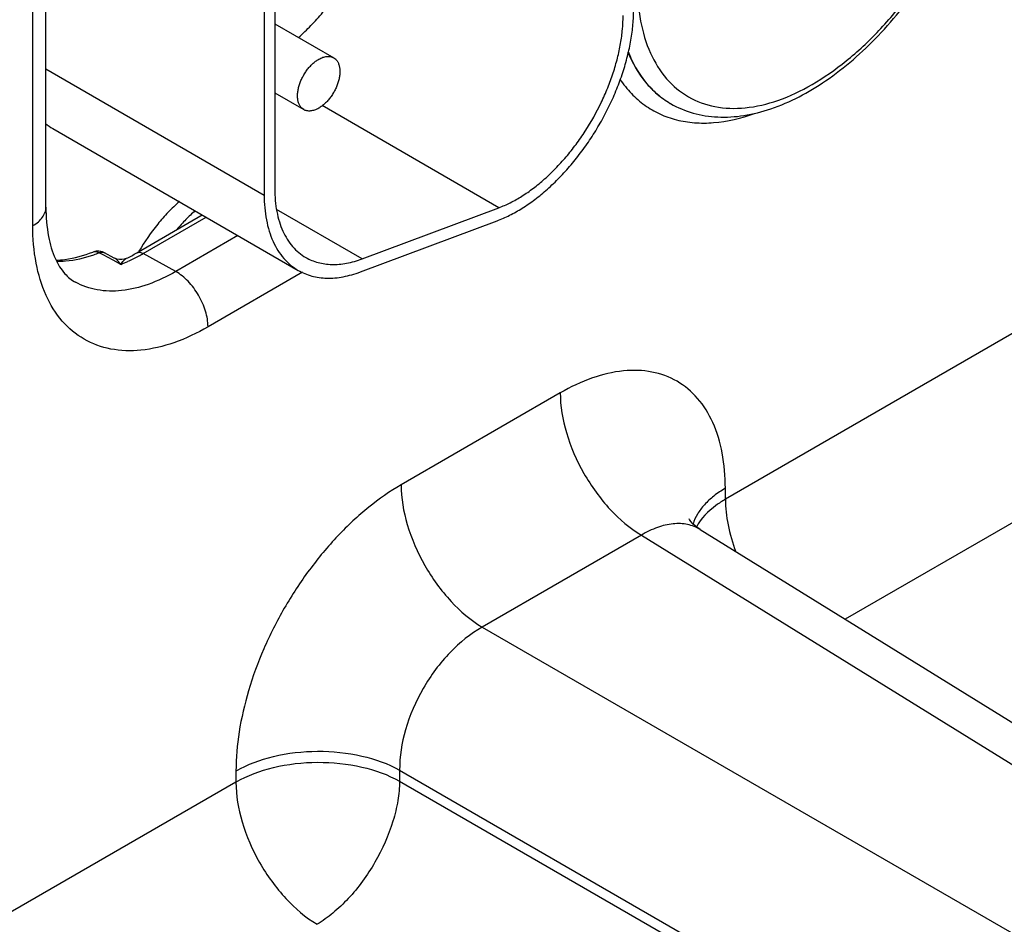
# Model space of a CAD drawing. Header units: inches. Extents: x 0 to 34, y 0 to 22.
# Tile 122 of 139: x 27.9 to 28.6, y 16.4 to 17. Entities that reach past the tile are written whole.
import ezdxf

# ---------------------------------------------------------------- set-up
doc = ezdxf.new("R2010")
doc.units = ezdxf.units.IN
doc.header["$LTSCALE"] = 1.87
doc.header["$MEASUREMENT"] = 0
doc.layers.get('0').update_dxf_attribs({"linetype": 'CONTINUOUS'})
doc.layers.add('02___PRT_ALL_AXES', color=7, linetype='CONTINUOUS')

msp = doc.modelspace()

# ---------------------------------------------------------------- linework, layer by layer
at = {"color": 7, "linetype": 'CONTINUOUS'}
for p, q in [((27.94984, 16.89759), (27.94984, 17.33604)), ((27.94105, 16.88535), (27.94105, 17.32379)), ((28.0956, 17.24914), (28.0956, 16.90581)), ((28.10267, 17.25322), (28.10267, 16.90989)), ((28.10267, 17.02015), (28.14202, 16.99744)), ((27.94984, 16.98997), (28.0956, 16.90581)), ((28.10267, 16.97397), (28.12202, 16.9628)), ((28.36681, 16.967), (28.36704, 16.96687)), ((28.25232, 16.89732), (28.13425, 16.96549)), ((27.95433, 16.95018), (28.11838, 16.85546)), ((28.1611, 16.86322), (28.10392, 16.89624)), ((28.1611, 16.86322), (28.25232, 16.89732)), ((28.01046, 16.86718), (28.05427, 16.89248)), ((28.01486, 16.8668), (28.0568, 16.89101)), ((28.15988, 16.85447), (28.25109, 16.88857)), ((28.73436, 16.89362), (28.40362, 16.70266)), ((28.07808, 16.87873), (28.03651, 16.85473)), ((27.98807, 16.86585), (27.98545, 16.86727)), ((27.99472, 16.86225), (27.98807, 16.86585)), ((27.9955, 16.86369), (27.98884, 16.86729)), ((27.99983, 16.85948), (27.99472, 16.86225)), ((28.03651, 16.85473), (28.01486, 16.8668)), ((28.12126, 16.85425), (28.0581, 16.81778)), ((28.78855, 16.79866), (28.48359, 16.62258)), ((28.29332, 16.7737), (28.18704, 16.71233)), ((28.40362, 16.70266), (28.40362, 16.71003)), ((28.34752, 16.67873), (28.24123, 16.61736)), ((28.34752, 16.67873), (29.35729, 16.05427)), ((28.38679, 16.68244), (29.39726, 16.05755)), ((28.24123, 16.61736), (29.28688, 16.01362)), ((28.07675, 16.5213), (28.07675, 16.51393)), ((28.18608, 16.52185), (29.23174, 15.9181)), ((28.18608, 16.52185), (28.18608, 16.51447)), ((28.07675, 16.51393), (27.74601, 16.32296)), ((28.18608, 16.51447), (29.23174, 15.91073))]:
    msp.add_line(p, q, dxfattribs=at)
for points in [[(28.00367, 16.86354), (28.00351, 16.86346), (28.00211, 16.86294), (28.00053, 16.86265), (27.99887, 16.86266), (27.9972, 16.86298), (27.99565, 16.86361), (27.9955, 16.86369)], [(28.38679, 16.68244), (28.38447, 16.68406), (28.38218, 16.6861), (28.38059, 16.68792), (28.37967, 16.68926), (28.37941, 16.68972)]]:
    msp.add_lwpolyline(points, dxfattribs=at)
for centre, radius, start, end in [((27.97287, 16.98224), 0.03704, 231.03406, 239.96835), ((27.98457, 16.8593), 0.00907, 93.8073, 111.37098), ((27.95019, 16.95708), 0.09648, 289.13019, 291.43515), ((27.96185, 16.95563), 0.10337, 291.55396, 294.45239), ((27.95069, 16.97047), 0.11934, 296.35637, 300.05549), ((27.95748, 16.96529), 0.11397, 294.44164, 298.36294), ((27.9523, 16.97511), 0.12508, 298.31398, 300.00865)]:
    msp.add_arc(centre, radius, start, end, dxfattribs=at)
for points, knots in [([(28.36704, 16.96687), (28.37173, 16.96416), (28.38198, 16.95986), (28.39874, 16.95727), (28.41641, 16.9584), (28.44143, 16.9648), (28.47295, 16.98165), (28.50745, 17.01185), (28.53774, 17.05034), (28.56155, 17.09412), (28.57704, 17.13978), (28.58117, 17.17096), (28.58117, 17.18585)], [0, 0, 0, 0, 0.046512, 0.09422, 0.144225, 0.197405, 0.314783, 0.446657, 0.588382, 0.732822, 0.872223, 1, 1, 1, 1]), ([(28.34472, 17.04698), (28.34472, 17.0386), (28.34598, 17.02269), (28.35243, 17.00083), (28.36329, 16.98308), (28.37836, 16.9704), (28.39688, 16.96369), (28.41768, 16.96316), (28.43984, 16.96851), (28.46262, 16.97936), (28.48528, 16.99524), (28.50702, 17.01557), (28.52704, 17.0396), (28.5446, 17.06643), (28.55905, 17.09506), (28.56985, 17.12441), (28.57659, 17.15339), (28.57828, 17.1726), (28.57828, 17.18183)], [0, 0, 0, 0, 0.060378, 0.11439, 0.162971, 0.208342, 0.253714, 0.302297, 0.356312, 0.416693, 0.483281, 0.555129, 0.630755, 0.70835, 0.785944, 0.861569, 0.933415, 1, 1, 1, 1]), ([(28.11854, 17.01096), (28.12141, 17.01349), (28.12703, 17.0189), (28.13489, 17.02775), (28.14223, 17.03739), (28.1467, 17.04422), (28.14882, 17.04774)], [0, 0, 0, 0, 0.240177, 0.488476, 0.742583, 1, 1, 1, 1]), ([(28.25109, 16.88857), (28.25396, 16.88964), (28.25974, 16.8922), (28.26822, 16.89701), (28.27664, 16.90286), (28.28492, 16.90968), (28.29296, 16.91738), (28.30067, 16.92587), (28.30795, 16.93506), (28.31472, 16.94484), (28.32089, 16.95508), (28.3264, 16.96568), (28.33119, 16.97651), (28.33519, 16.98743), (28.33835, 16.99832), (28.34065, 17.00905), (28.34205, 17.0195), (28.34238, 17.02638), (28.34238, 17.02972)], [0, 0, 0, 0, 0.052011, 0.107177, 0.165268, 0.226024, 0.289128, 0.354159, 0.42065, 0.488094, 0.555968, 0.623735, 0.690861, 0.756822, 0.821124, 0.883348, 0.943107, 1, 1, 1, 1]), ([(28.25232, 16.89732), (28.25493, 16.89829), (28.26019, 16.90062), (28.26789, 16.90499), (28.27555, 16.91031), (28.28308, 16.91651), (28.29039, 16.92351), (28.29739, 16.93123), (28.30401, 16.93958), (28.31222, 16.95145), (28.31932, 16.9641), (28.32513, 16.97726), (28.32877, 16.98719), (28.33165, 16.99709), (28.33374, 17.00685), (28.33501, 17.01635), (28.33531, 17.0226), (28.33531, 17.02564)], [0, 0, 0, 0, 0.052025, 0.107189, 0.165274, 0.226038, 0.289149, 0.354184, 0.420677, 0.488127, 0.623709, 0.690839, 0.756807, 0.821117, 0.883336, 0.943091, 1, 1, 1, 1]), ([(28.33853, 17.00128), (28.34145, 16.99404), (28.3472, 16.98383), (28.35776, 16.97301), (28.36371, 16.96879), (28.36681, 16.967)], [0, 0, 0, 0, 0.518596, 0.761913, 1, 1, 1, 1]), ([(28.3386, 17.00155), (28.34149, 16.99426), (28.34721, 16.98398), (28.35776, 16.97307), (28.36371, 16.96881), (28.36681, 16.967)], [0, 0, 0, 0, 0.518864, 0.762118, 1, 1, 1, 1]), ([(28.12202, 16.9628), (28.12152, 16.96308), (28.12059, 16.9638), (28.11946, 16.96522), (28.11862, 16.96696), (28.11808, 16.96897), (28.11784, 16.97122), (28.1179, 16.97365), (28.11826, 16.97622), (28.11892, 16.97887), (28.11986, 16.98154), (28.12105, 16.98419), (28.12248, 16.98675), (28.12411, 16.98917), (28.12592, 16.99139), (28.12785, 16.99338), (28.12987, 16.99508), (28.1313, 16.99603), (28.13202, 16.99645)], [0, 0, 0, 0, 0.042814, 0.087398, 0.135176, 0.187088, 0.243532, 0.304489, 0.369588, 0.438193, 0.509492, 0.582529, 0.656278, 0.729655, 0.801627, 0.871265, 0.937686, 1, 1, 1, 1]), ([(28.13202, 16.99645), (28.13289, 16.99695), (28.13464, 16.99778), (28.13732, 16.99843), (28.13946, 16.99838), (28.14099, 16.99795), (28.14169, 16.99763), (28.14202, 16.99744)], [0, 0, 0, 0, 0.289326, 0.548705, 0.78167, 0.891839, 1, 1, 1, 1]), ([(28.14202, 16.99744), (28.14251, 16.99715), (28.14344, 16.99644), (28.14457, 16.99501), (28.14541, 16.99327), (28.14595, 16.99126), (28.1462, 16.98901), (28.14613, 16.98658), (28.14577, 16.98401), (28.14511, 16.98136), (28.14418, 16.97869), (28.14298, 16.97604), (28.14155, 16.97348), (28.13992, 16.97107), (28.13812, 16.96884), (28.13618, 16.96686), (28.13416, 16.96516), (28.13273, 16.9642), (28.13202, 16.96379)], [0, 0, 0, 0, 0.042814, 0.087398, 0.135176, 0.187088, 0.243532, 0.304489, 0.369588, 0.438193, 0.509492, 0.582529, 0.656278, 0.729655, 0.801627, 0.871265, 0.937686, 1, 1, 1, 1]), ([(28.33324, 16.9831), (28.33551, 16.97972), (28.34052, 16.97342), (28.34951, 16.96555), (28.35972, 16.95959), (28.37098, 16.95563), (28.38314, 16.9537), (28.40083, 16.95385), (28.41423, 16.95709), (28.423, 16.96023)], [0, 0, 0, 0, 0.121619, 0.23921, 0.355357, 0.472803, 0.594148, 0.721578, 1, 1, 1, 1]), ([(28.13202, 16.96379), (28.13114, 16.96328), (28.12939, 16.96245), (28.12671, 16.9618), (28.12457, 16.96186), (28.12304, 16.96228), (28.12234, 16.96261), (28.12202, 16.9628)], [0, 0, 0, 0, 0.289326, 0.548705, 0.78167, 0.891839, 1, 1, 1, 1]), ([(28.10267, 16.90989), (28.10267, 16.90729), (28.10288, 16.90221), (28.10388, 16.89486), (28.10555, 16.88803), (28.10788, 16.8818), (28.11084, 16.87623), (28.11442, 16.87136), (28.11859, 16.86726), (28.12174, 16.86506), (28.12338, 16.86412)], [0, 0, 0, 0, 0.148521, 0.289497, 0.422741, 0.548644, 0.667994, 0.781938, 0.891987, 1, 1, 1, 1]), ([(28.03896, 16.90152), (28.03638, 16.89924), (28.03135, 16.89436), (28.0219, 16.88359), (28.01568, 16.8746), (28.01195, 16.86829)], [0, 0, 0, 0, 0.240292, 0.488768, 1, 1, 1, 1]), ([(28.0956, 16.90581), (28.0956, 16.90295), (28.09583, 16.89736), (28.09693, 16.88927), (28.09877, 16.88176), (28.10133, 16.87491), (28.10459, 16.86878), (28.10853, 16.86343), (28.11311, 16.85892), (28.11658, 16.8565), (28.11838, 16.85546)], [0, 0, 0, 0, 0.148463, 0.289457, 0.422749, 0.548658, 0.667993, 0.781925, 0.891983, 1, 1, 1, 1]), ([(27.94105, 16.88535), (27.94237, 16.88611), (27.94475, 16.88775), (27.94761, 16.89075), (27.94941, 16.89407), (27.94984, 16.89645), (27.94984, 16.89759)], [0, 0, 0, 0, 0.289802, 0.54904, 0.782223, 1, 1, 1, 1]), ([(27.94984, 16.89759), (27.94984, 16.89106), (27.95073, 16.87927), (27.9551, 16.86412), (27.96144, 16.85354), (27.96692, 16.84901), (27.96958, 16.84754)], [0, 0, 0, 0, 0.349557, 0.628416, 0.837063, 1, 1, 1, 1]), ([(28.04954, 16.89538), (28.04738, 16.89347), (28.04315, 16.88941), (28.0392, 16.88508), (28.03727, 16.88282)], [0, 0, 0, 0, 0.49266, 1, 1, 1, 1]), ([(28.0581, 16.81778), (28.05083, 16.81358), (28.03638, 16.80671), (28.01418, 16.80135), (27.99333, 16.80187), (27.97477, 16.8086), (27.95966, 16.82131), (27.94878, 16.8391), (27.94232, 16.86101), (27.94105, 16.87696), (27.94105, 16.88535)], [0, 0, 0, 0, 0.144904, 0.274533, 0.391125, 0.500011, 0.608895, 0.725481, 0.855103, 1, 1, 1, 1]), ([(27.9566, 16.86228), (27.95855, 16.86234), (27.96698, 16.86304), (27.97522, 16.86538), (27.98126, 16.86775)], [0, 0, 0, 0, 0.230743, 1, 1, 1, 1]), ([(27.98126, 16.86775), (27.98189, 16.868), (27.9834, 16.86815), (27.98479, 16.86764), (27.98545, 16.86727)], [0, 0, 0, 0, 0.471471, 1, 1, 1, 1]), ([(27.95695, 16.86153), (27.95894, 16.86151), (27.96739, 16.86185), (27.97572, 16.86381), (27.98181, 16.86592)], [0, 0, 0, 0, 0.236321, 1, 1, 1, 1]), ([(27.98545, 16.86727), (27.98603, 16.8675), (27.98718, 16.8678), (27.98837, 16.86754), (27.98884, 16.86729)], [0, 0, 0, 0, 0.535772, 1, 1, 1, 1]), ([(27.99983, 16.85948), (27.99916, 16.86037), (27.99786, 16.86191), (27.99631, 16.86325), (27.9955, 16.86369)], [0, 0, 0, 0, 0.547156, 1, 1, 1, 1]), ([(27.99983, 16.85948), (28.00045, 16.86035), (28.00137, 16.86155), (28.00269, 16.86288), (28.00334, 16.86338), (28.00367, 16.86354)], [0, 0, 0, 0, 0.568341, 0.805438, 1, 1, 1, 1]), ([(28.01046, 16.86718), (28.01105, 16.86752), (28.01267, 16.86778), (28.01413, 16.8672), (28.01486, 16.8668)], [0, 0, 0, 0, 0.450719, 1, 1, 1, 1]), ([(28.12338, 16.86412), (28.12465, 16.86338), (28.12732, 16.86207), (28.13158, 16.86063), (28.13607, 16.85973), (28.14079, 16.85935), (28.14569, 16.85952), (28.15074, 16.86021), (28.15593, 16.86144), (28.15937, 16.86257), (28.1611, 16.86322)], [0, 0, 0, 0, 0.113227, 0.227755, 0.344803, 0.465474, 0.590715, 0.721294, 0.857664, 1, 1, 1, 1]), ([(28.03651, 16.85473), (28.03065, 16.85135), (28.019, 16.84578), (28.00108, 16.84136), (27.98425, 16.8416), (27.97405, 16.84509), (27.96958, 16.84754)], [0, 0, 0, 0, 0.289389, 0.548744, 0.782253, 1, 1, 1, 1]), ([(28.0581, 16.81778), (28.0581, 16.8213), (28.05676, 16.82872), (28.05212, 16.83912), (28.04536, 16.84825), (28.03956, 16.85303), (28.03651, 16.85473)], [0, 0, 0, 0, 0.237742, 0.501108, 0.763869, 1, 1, 1, 1]), ([(28.11838, 16.85546), (28.11978, 16.85465), (28.12271, 16.85321), (28.12739, 16.85162), (28.13234, 16.85063), (28.13753, 16.85022), (28.14292, 16.8504), (28.14848, 16.85117), (28.15418, 16.85251), (28.15797, 16.85376), (28.15988, 16.85447)], [0, 0, 0, 0, 0.113226, 0.22774, 0.344777, 0.465456, 0.590735, 0.721362, 0.857726, 1, 1, 1, 1]), ([(28.40362, 16.71003), (28.40362, 16.71793), (28.40242, 16.73296), (28.39633, 16.75361), (28.38608, 16.77037), (28.37184, 16.78235), (28.35436, 16.78869), (28.33471, 16.78918), (28.31379, 16.78413), (28.30017, 16.77765), (28.29332, 16.7737)], [0, 0, 0, 0, 0.144896, 0.27452, 0.391106, 0.499989, 0.608873, 0.725466, 0.855096, 1, 1, 1, 1]), ([(28.29332, 16.7737), (28.29332, 16.76476), (28.29664, 16.74592), (28.30822, 16.71938), (28.32522, 16.69586), (28.3398, 16.68334), (28.34752, 16.67873)], [0, 0, 0, 0, 0.236699, 0.498902, 0.761702, 1, 1, 1, 1]), ([(28.18704, 16.71233), (28.17949, 16.70797), (28.16457, 16.69751), (28.14405, 16.67832), (28.12514, 16.65562), (28.10855, 16.63028), (28.0949, 16.60325), (28.08471, 16.57553), (28.07834, 16.54816), (28.07675, 16.53001), (28.07675, 16.5213)], [0, 0, 0, 0, 0.114156, 0.237329, 0.36698, 0.500006, 0.633031, 0.76268, 0.885849, 1, 1, 1, 1]), ([(28.18704, 16.71233), (28.18704, 16.70339), (28.19035, 16.68455), (28.20194, 16.65801), (28.21894, 16.63449), (28.23351, 16.62198), (28.24123, 16.61736)], [0, 0, 0, 0, 0.236699, 0.498902, 0.761702, 1, 1, 1, 1]), ([(28.40362, 16.71003), (28.40094, 16.70848), (28.39597, 16.70518), (28.38963, 16.6994), (28.38485, 16.69309), (28.38273, 16.68848), (28.38201, 16.68617)], [0, 0, 0, 0, 0.282354, 0.541736, 0.779592, 1, 1, 1, 1]), ([(28.40362, 16.70266), (28.40146, 16.70141), (28.39393, 16.69655), (28.38734, 16.68987), (28.38427, 16.68416)], [0, 0, 0, 0, 0.277407, 1, 1, 1, 1]), ([(28.40362, 16.70266), (28.40362, 16.69696), (28.40498, 16.68501), (28.40837, 16.67351), (28.41057, 16.66768)], [0, 0, 0, 0, 0.477746, 1, 1, 1, 1]), ([(28.38679, 16.68244), (28.38422, 16.68403), (28.37829, 16.68636), (28.36835, 16.68673), (28.35778, 16.68415), (28.35095, 16.68078), (28.34752, 16.67873)], [0, 0, 0, 0, 0.218931, 0.451576, 0.710107, 1, 1, 1, 1]), ([(28.24123, 16.61736), (28.2333, 16.61294), (28.21828, 16.60062), (28.20085, 16.577), (28.18911, 16.55009), (28.18595, 16.53093), (28.18608, 16.52185)], [0, 0, 0, 0, 0.237713, 0.500006, 0.762295, 1, 1, 1, 1]), ([(28.07675, 16.5213), (28.08448, 16.52576), (28.10246, 16.53232), (28.13124, 16.53555), (28.16011, 16.53259), (28.17823, 16.52623), (28.18608, 16.52185)], [0, 0, 0, 0, 0.236705, 0.498908, 0.761705, 1, 1, 1, 1]), ([(28.07675, 16.51393), (28.08448, 16.5184), (28.10246, 16.52495), (28.13124, 16.52818), (28.16011, 16.52522), (28.17823, 16.51886), (28.18608, 16.51448)], [0, 0, 0, 0, 0.236705, 0.498908, 0.761705, 1, 1, 1, 1]), ([(28.07675, 16.51393), (28.07675, 16.50499), (28.08006, 16.48615), (28.09165, 16.45961), (28.10864, 16.43609), (28.12322, 16.42358), (28.13094, 16.41896)], [0, 0, 0, 0, 0.236699, 0.498902, 0.761702, 1, 1, 1, 1]), ([(28.18608, 16.51447), (28.18602, 16.51014), (28.1851, 16.50113), (28.18059, 16.4826), (28.17044, 16.45984), (28.1558, 16.43967), (28.14201, 16.42649), (28.13466, 16.42119), (28.13094, 16.41897)], [0, 0, 0, 0, 0.113808, 0.237016, 0.499994, 0.762975, 0.886187, 1, 1, 1, 1])]:
    msp.add_open_spline(points, degree=3, knots=knots, dxfattribs=at)
msp.add_open_spline([(27.98884, 16.86729), (27.98738, 16.86808), (27.98563, 16.86846), (27.98396, 16.86835)], degree=3, dxfattribs=at)
at = {"layer": '02___PRT_ALL_AXES', "color": 7, "linetype": 'CONTINUOUS'}
msp.add_line((28.36681, 16.967), (28.36704, 16.96687), dxfattribs=at)

doc.saveas('drawing.dxf')
